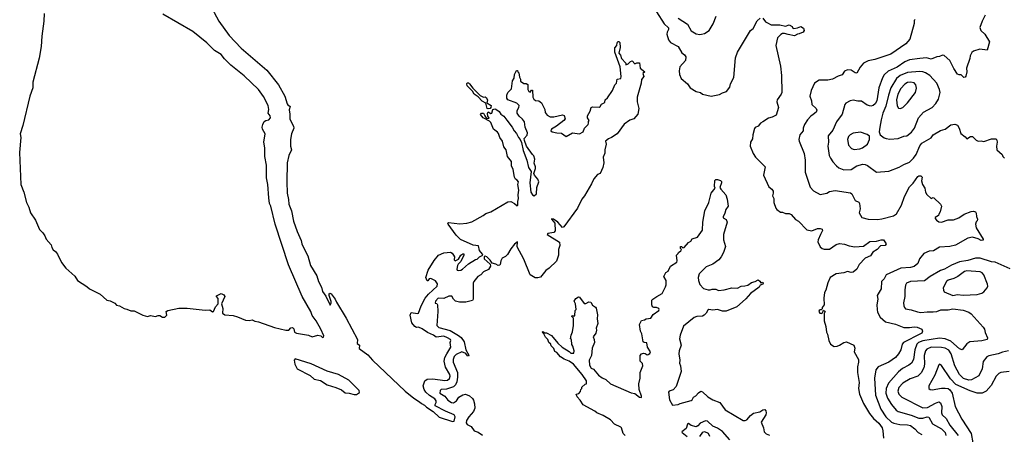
# Model space of a CAD drawing. Extents: x 1678759 to 1859541, y 384609 to 522867.
# Tile 132 of 256: x 1680364 to 1690833, y 495657 to 500069. Entities that reach past the tile are written whole.
import ezdxf

# ---------------------------------------------------------------- set-up
doc = ezdxf.new("R2010")
doc.units = 0

msp = doc.modelspace()

# ---------------------------------------------------------------- linework, layer by layer
at = {"layer": '0CON20XD'}
for points in [[(1682380, 500245), (1682481, 500055), (1682590, 499900), (1682720, 499765), (1682993, 499533), (1683116, 499376), (1683182, 499255), (1683207, 499175), (1683215, 499162), (1683241, 499145), (1683231, 499109), (1683238, 499065), (1683235, 499012), (1683275, 498935), (1683279, 498915), (1683254, 498855), (1683244, 498795), (1683245, 498725), (1683256, 498685), (1683225, 498625), (1683208, 498545), (1683205, 498345), (1683209, 498225), (1683223, 498155), (1683225, 498105), (1683254, 498035), (1683275, 497926), (1683314, 497815), (1683358, 497718), (1683365, 497685), (1683405, 497594), (1683428, 497558), (1683455, 497455), (1683522, 497342), (1683540, 497285), (1683573, 497223), (1683585, 497176), (1683619, 497129), (1683665, 497030), (1683676, 497054), (1683675, 497070), (1683653, 497135), (1683655, 497150), (1683662, 497158), (1683675, 497152), (1683718, 497095), (1683732, 497062), (1683835, 496894), (1683955, 496666), (1683953, 496625), (1683977, 496605), (1683975, 496572), (1684065, 496504), (1684115, 496445), (1684463, 496115), (1684555, 496042), (1684615, 496004), (1684636, 495985), (1684669, 495969), (1684688, 495945), (1684761, 495901), (1684825, 495841), (1684965, 495795), (1684985, 495796), (1684996, 495845), (1684985, 495865), (1684893, 495903), (1684781, 495961), (1684780, 495975), (1684793, 495997), (1684794, 496015), (1684777, 496035), (1684721, 496071), (1684684, 496105), (1684664, 496135), (1684655, 496175), (1684672, 496228), (1684695, 496245), (1684757, 496247), (1684885, 496230), (1684914, 496235), (1684935, 496252), (1684942, 496275), (1684939, 496295), (1684892, 496372), (1684878, 496435), (1684884, 496476), (1684906, 496515), (1684947, 496585), (1684942, 496635), (1684949, 496655), (1684944, 496665), (1684914, 496685), (1684875, 496700), (1684791, 496691), (1684765, 496713), (1684701, 496741), (1684645, 496781), (1684605, 496799), (1684585, 496795), (1684565, 496804), (1684533, 496845), (1684515, 496925), (1684525, 496955), (1684595, 496942), (1684605, 496946), (1684634, 497026), (1684674, 497106), (1684710, 497150), (1684802, 497235), (1684805, 497258), (1684785, 497292), (1684735, 497317), (1684719, 497311), (1684705, 497290), (1684695, 497292), (1684681, 497325), (1684709, 497405), (1684772, 497508), (1684817, 497565), (1684875, 497589), (1684945, 497595), (1684962, 497585), (1684978, 497565), (1684986, 497545), (1684985, 497515), (1684995, 497504), (1685029, 497521), (1685055, 497563), (1685075, 497577), (1685087, 497577), (1685087, 497565), (1685056, 497495), (1685025, 497469), (1685018, 497455), (1685011, 497415), (1685014, 497405), (1685025, 497401), (1685053, 497405), (1685072, 497415), (1685135, 497472), (1685212, 497518), (1685228, 497522), (1685254, 497546), (1685287, 497563), (1685286, 497575), (1685252, 497612), (1685244, 497664), (1685185, 497670), (1685052, 497732), (1685006, 497775), (1684920, 497895), (1684918, 497905), (1684925, 497910), (1685045, 497896), (1685117, 497903), (1685171, 497919), (1685293, 497985), (1685322, 498008), (1685375, 498026), (1685555, 498131), (1685585, 498134), (1685625, 498112), (1685655, 498087), (1685661, 498095), (1685661, 498135), (1685668, 498168), (1685664, 498206), (1685672, 498255), (1685659, 498315), (1685666, 498345), (1685655, 498363), (1685635, 498372), (1685626, 498395), (1685610, 498475), (1685594, 498515), (1685595, 498560), (1685551, 498615), (1685536, 498685), (1685513, 498715), (1685496, 498775), (1685470, 498815), (1685455, 498858), (1685445, 498872), (1685402, 498905), (1685372, 498975), (1685359, 498989), (1685292, 499025), (1685265, 499062), (1685274, 499076), (1685296, 499076), (1685308, 499045), (1685328, 499018), (1685357, 499023), (1685342, 499042), (1685337, 499073), (1685345, 499090), (1685372, 499072), (1685385, 499073), (1685396, 499114), (1685415, 499121), (1685428, 499118), (1685463, 499093), (1685480, 499065), (1685511, 499041), (1685545, 499001), (1685602, 498925), (1685622, 498885), (1685648, 498858), (1685668, 498815), (1685687, 498795), (1685701, 498761), (1685719, 498679), (1685755, 498574), (1685774, 498495), (1685801, 498455), (1685788, 498335), (1685799, 498235), (1685815, 498205), (1685835, 498196), (1685859, 498215), (1685863, 498285), (1685883, 498345), (1685873, 498373), (1685839, 498415), (1685832, 498432), (1685849, 498485), (1685848, 498505), (1685834, 498544), (1685842, 498585), (1685830, 498620), (1685816, 498636), (1685751, 498725), (1685730, 498785), (1685728, 498805), (1685759, 498841), (1685763, 498865), (1685737, 498925), (1685732, 498982), (1685711, 499011), (1685675, 499042), (1685655, 499074), (1685655, 499104), (1685673, 499135), (1685675, 499155), (1685650, 499180), (1685555, 499215), (1685542, 499235), (1685543, 499265), (1685555, 499294), (1685593, 499335), (1685605, 499420), (1685622, 499448), (1685626, 499485), (1685645, 499530), (1685658, 499528), (1685660, 499515), (1685672, 499502), (1685678, 499458), (1685690, 499435), (1685690, 499415), (1685725, 499390), (1685749, 499389), (1685768, 499378), (1685767, 499325), (1685778, 499305), (1685792, 499298), (1685805, 499318), (1685815, 499320), (1685820, 499245), (1685832, 499225), (1685848, 499208), (1685885, 499206), (1685914, 499185), (1685948, 499115), (1685952, 499082), (1685973, 499053), (1686005, 499035), (1686045, 499035), (1686135, 499058), (1686155, 499048), (1686163, 499015), (1686150, 498995), (1686070, 498935), (1686018, 498905), (1686011, 498885), (1686024, 498875), (1686075, 498864), (1686125, 498862), (1686175, 498826), (1686243, 498867), (1686315, 498853), (1686354, 498875), (1686371, 498915), (1686407, 498955), (1686412, 498968), (1686412, 498985), (1686420, 498995), (1686402, 499025), (1686400, 499045), (1686430, 499095), (1686442, 499135), (1686455, 499142), (1686525, 499138), (1686536, 499144), (1686551, 499169), (1686580, 499185), (1686587, 499193), (1686588, 499215), (1686615, 499238), (1686668, 499315), (1686692, 499375), (1686710, 499395), (1686715, 499438), (1686755, 499442), (1686759, 499465), (1686749, 499569), (1686692, 499725), (1686692, 499768), (1686712, 499795), (1686718, 499822)], [(1680625, 500135), (1680622, 500055), (1680600, 499895), (1680592, 499785), (1680570, 499660), (1680505, 499405), (1680504, 499345), (1680472, 499255), (1680398, 498942), (1680371, 498855), (1680376, 498815), (1680364, 498656), (1680375, 498315), (1680407, 498235), (1680436, 498125), (1680463, 498073), (1680480, 498015), (1680534, 497935), (1680574, 497835), (1680610, 497800), (1680630, 497770), (1680645, 497733), (1680699, 497675), (1680706, 497645), (1680721, 497621), (1680745, 497604), (1680768, 497575), (1680808, 497485), (1680854, 497425), (1680949, 497339), (1680980, 497295), (1681080, 497230), (1681108, 497205), (1681220, 497150), (1681291, 497085), (1681325, 497076), (1681375, 497053), (1681395, 497032), (1681425, 497025), (1681475, 496995), (1681505, 496990), (1681545, 496970), (1681583, 496973), (1681675, 496925), (1681725, 496911), (1681755, 496922), (1681809, 496911), (1681835, 496922), (1681855, 496923), (1681883, 496905), (1681906, 496904), (1681928, 496925), (1681923, 496965), (1681938, 496975), (1682055, 496998), (1682145, 497001), (1682335, 496980), (1682385, 496982), (1682415, 496961), (1682426, 496965), (1682448, 497015), (1682474, 497045), (1682475, 497104), (1682456, 497125), (1682458, 497132), (1682505, 497156), (1682535, 497141), (1682544, 497125), (1682511, 497045), (1682523, 496995), (1682519, 496945), (1682545, 496928), (1682635, 496921), (1682679, 496909), (1682765, 496871), (1682805, 496869), (1682835, 496877), (1682865, 496861), (1682905, 496854), (1683072, 496795), (1683195, 496765), (1683226, 496764), (1683248, 496792), (1683265, 496794), (1683280, 496780), (1683285, 496745), (1683306, 496735), (1683435, 496712), (1683475, 496695), (1683535, 496711), (1683565, 496705), (1683585, 496688)], [(1683585, 496688), (1683595, 496690), (1683598, 496705), (1683566, 496775), (1683515, 496865), (1683473, 496923), (1683459, 496965), (1683367, 497125), (1683221, 497461), (1683080, 497895), (1683036, 498085), (1683020, 498115), (1683013, 498173), (1683002, 498315), (1682987, 498385), (1682988, 498522), (1682972, 498612), (1682972, 498705), (1682961, 498765), (1682975, 498855), (1682945, 498905), (1682942, 498925), (1682949, 498955), (1682965, 498986), (1682983, 498997), (1683015, 499003), (1683031, 499025), (1683028, 499045), (1683006, 499075), (1683012, 499115), (1683006, 499156), (1682955, 499252), (1682905, 499328), (1682751, 499471), (1682610, 499585), (1682578, 499618), (1682541, 499651), (1682505, 499699), (1682435, 499742), (1682355, 499824), (1682206, 499945), (1681888, 500128)], [(1687134, 500154), (1687218, 500025), (1687262, 499982), (1687262, 499965), (1687247, 499935), (1687244, 499915), (1687263, 499855), (1687285, 499826), (1687366, 499785), (1687404, 499715), (1687434, 499694), (1687446, 499675), (1687444, 499635), (1687384, 499566), (1687376, 499525), (1687381, 499485), (1687398, 499445), (1687465, 499385), (1687494, 499345), (1687556, 499306), (1687603, 499293), (1687625, 499276), (1687715, 499254), (1687805, 499272), (1687838, 499292), (1687880, 499305), (1687915, 499352), (1687921, 499385), (1687957, 499455), (1687976, 499664), (1687996, 499725), (1688135, 499954), (1688164, 499975), (1688205, 500058), (1688236, 500084)], [(1687365, 500087), (1687465, 500020), (1687505, 499951), (1687555, 499919), (1687595, 499911)], [(1687595, 499911), (1687615, 499914), (1687647, 499923), (1687696, 499955), (1687739, 500025), (1687768, 500105)], [(1688265, 500084), (1688293, 500045), (1688314, 500034), (1688355, 500015), (1688445, 500015), (1688505, 499999), (1688545, 500014), (1688576, 499996), (1688585, 499980), (1688595, 499977), (1688635, 499983), (1688668, 499998), (1688698, 499978), (1688704, 499955), (1688694, 499936), (1688652, 499918), (1688634, 499916), (1688601, 499899), (1688535, 499910), (1688495, 499924), (1688475, 499923), (1688457, 499913), (1688423, 499875), (1688405, 499795), (1688452, 499575), (1688463, 499475), (1688466, 499295), (1688459, 499275), (1688417, 499215), (1688414, 499195), (1688433, 499135), (1688406, 499055), (1688365, 499031), (1688325, 499022), (1688265, 498984), (1688241, 498969), (1688215, 498936), (1688185, 498922), (1688178, 498912), (1688159, 498845), (1688157, 498803), (1688136, 498765), (1688131, 498725), (1688164, 498645), (1688189, 498605), (1688291, 498505), (1688274, 498415), (1688329, 498289), (1688360, 498265), (1688374, 498245), (1688376, 498225), (1688369, 498195), (1688381, 498165), (1688382, 498125), (1688404, 498064), (1688415, 498049), (1688455, 498021), (1688475, 498020), (1688505, 498007), (1688545, 498006), (1688565, 497996), (1688614, 497944), (1688646, 497926), (1688735, 497832), (1688785, 497823), (1688845, 497846), (1688875, 497847), (1688895, 497841), (1688901, 497825), (1688877, 497785), (1688852, 497725), (1688850, 497705), (1688874, 497654), (1688895, 497636), (1688919, 497629), (1688975, 497629), (1689045, 497676), (1689082, 497688), (1689135, 497682), (1689185, 497663), (1689244, 497654), (1689335, 497660), (1689402, 497708), (1689475, 497714), (1689525, 497727), (1689547, 497725), (1689577, 497685), (1689565, 497666), (1689515, 497663), (1689482, 497625), (1689435, 497596), (1689409, 497555), (1689355, 497530), (1689288, 497465), (1689266, 497415), (1689225, 497383), (1689205, 497379), (1689165, 497391), (1689125, 497374), (1689045, 497366), (1688983, 497327), (1688955, 497268), (1688935, 497190), (1688920, 497165), (1688913, 497105), (1688918, 497035), (1688898, 497005), (1688898, 496992), (1688887, 496983), (1688875, 496982), (1688864, 496976), (1688860, 496965), (1688870, 496945), (1688886, 496944), (1688899, 496951), (1688912, 496978), (1688927, 496965), (1688917, 496943), (1688918, 496865), (1688934, 496805), (1688941, 496745), (1688954, 496724), (1688966, 496655), (1688984, 496615), (1689023, 496593), (1689055, 496594), (1689081, 496605), (1689125, 496636), (1689155, 496643), (1689232, 496605), (1689243, 496575), (1689238, 496535), (1689283, 496453), (1689284, 496425), (1689271, 496375), (1689272, 496315), (1689288, 496208), (1689284, 496145), (1689293, 496085), (1689336, 495985), (1689398, 495878), (1689443, 495825), (1689500, 495775), (1689533, 495725), (1689542, 495695), (1689548, 495618)], [(1690631, 500119), (1690596, 500055), (1690574, 499985), (1690584, 499955), (1690624, 499915), (1690676, 499835), (1690650, 499745), (1690574, 499754), (1690505, 499736), (1690489, 499721), (1690469, 499685), (1690465, 499658), (1690431, 499555), (1690436, 499514), (1690425, 499470), (1690415, 499458), (1690403, 499453), (1690375, 499482), (1690352, 499482), (1690335, 499490), (1690295, 499550), (1690254, 499634), (1690195, 499689), (1690175, 499690), (1690145, 499677), (1690115, 499674), (1690055, 499650), (1690005, 499663), (1689935, 499655), (1689825, 499641), (1689775, 499621), (1689695, 499565), (1689599, 499521), (1689556, 499484), (1689538, 499452), (1689498, 499345), (1689476, 499205), (1689461, 499175), (1689438, 499155), (1689415, 499150), (1689375, 499158), (1689315, 499204), (1689275, 499202), (1689225, 499214), (1689193, 499207), (1689148, 499182), (1689137, 499165), (1689109, 499065), (1689049, 498981), (1689009, 498895), (1688959, 498835), (1688962, 498765), (1688956, 498724), (1688972, 498625), (1688985, 498595), (1689008, 498558), (1689048, 498515), (1689075, 498492), (1689125, 498472), (1689205, 498476), (1689266, 498514), (1689329, 498531), (1689355, 498529), (1689378, 498518), (1689475, 498446), (1689605, 498456), (1689715, 498499), (1689765, 498530), (1689825, 498554), (1689866, 498594), (1689895, 498636), (1689934, 498726), (1689956, 498754), (1690055, 498813), (1690077, 498843), (1690155, 498891), (1690204, 498906), (1690265, 498951), (1690305, 498959), (1690335, 498947), (1690354, 498915), (1690369, 498859), (1690415, 498822), (1690435, 498802), (1690472, 498825), (1690495, 498827), (1690535, 498787), (1690555, 498777), (1690585, 498780), (1690616, 498774), (1690695, 498803), (1690745, 498803), (1690755, 498788), (1690758, 498765), (1690749, 498725), (1690754, 498685), (1690810, 498635), (1690817, 498615), (1690836, 498595)], [(1689885, 500070), (1689875, 500060), (1689873, 500027), (1689827, 499863), (1689786, 499814), (1689625, 499702), (1689455, 499647), (1689385, 499630), (1689335, 499605), (1689301, 499565), (1689265, 499500), (1689247, 499505), (1689205, 499532), (1689165, 499534), (1689135, 499520), (1689108, 499482), (1689065, 499469), (1689005, 499436), (1688955, 499424), (1688865, 499426), (1688816, 499394), (1688780, 499315), (1688764, 499255), (1688782, 499205), (1688788, 499165), (1688832, 499125), (1688841, 499105), (1688831, 499085), (1688799, 499061), (1688775, 499044), (1688740, 499005), (1688709, 498955), (1688696, 498915), (1688694, 498885), (1688660, 498845), (1688648, 498795), (1688650, 498775), (1688706, 498645), (1688717, 498575), (1688716, 498445), (1688768, 498288), (1688805, 498249), (1688875, 498209), (1688945, 498224), (1688975, 498240), (1689035, 498251), (1689196, 498226), (1689210, 498215), (1689246, 498146), (1689285, 498126), (1689292, 498115), (1689299, 498055), (1689288, 498015), (1689319, 497965), (1689385, 497947), (1689485, 497942), (1689529, 497951), (1689655, 497982), (1689685, 498002), (1689740, 498095), (1689773, 498187), (1689825, 498289), (1689865, 498330), (1689915, 498399), (1689925, 498406), (1689945, 498407), (1689960, 498395), (1689953, 498355), (1689964, 498315), (1689988, 498275), (1689994, 498235), (1690008, 498208), (1690055, 498168), (1690075, 498177), (1690085, 498173), (1690156, 498106), (1690166, 498086), (1690151, 498025), (1690135, 498000), (1690132, 497985), (1690098, 497965), (1690097, 497955), (1690111, 497935), (1690135, 497919), (1690165, 497916), (1690235, 497939), (1690291, 497939), (1690348, 497962), (1690405, 497999), (1690480, 498030), (1690505, 498032), (1690526, 498026), (1690532, 498012), (1690536, 497975), (1690548, 497945), (1690545, 497928), (1690535, 497917), (1690526, 497894), (1690532, 497855), (1690608, 497735), (1690608, 497722), (1690585, 497720), (1690555, 497738), (1690495, 497754), (1690446, 497744), (1690315, 497669), (1690255, 497656), (1690145, 497649), (1690079, 497611), (1690033, 497607), (1689978, 497582), (1689931, 497525), (1689915, 497474), (1689875, 497442), (1689835, 497431), (1689734, 497426), (1689575, 497354), (1689555, 497313), (1689528, 497285), (1689522, 497205), (1689482, 497135), (1689488, 497095), (1689478, 497035), (1689480, 496985)], [(1686718, 499822), (1686724, 499836), (1686733, 499837), (1686746, 499825), (1686747, 499775), (1686733, 499713), (1686752, 499692), (1686764, 499655), (1686810, 499605), (1686810, 499590), (1686835, 499600), (1686860, 499625), (1686875, 499630), (1686905, 499600), (1686925, 499610), (1686955, 499610), (1686960, 499555), (1687010, 499515), (1686990, 499495), (1687000, 499465), (1686976, 499434), (1686971, 499395), (1686931, 499245), (1686928, 499195), (1686947, 499125), (1686935, 499065), (1686894, 499015), (1686851, 498999), (1686792, 498958), (1686715, 498856), (1686655, 498814), (1686625, 498802), (1686594, 498775), (1686598, 498745), (1686584, 498685), (1686585, 498650), (1686569, 498605), (1686576, 498545), (1686564, 498495), (1686535, 498434), (1686508, 498422), (1686467, 498375), (1686445, 498321), (1686369, 498195), (1686341, 498159), (1686295, 498064), (1686150, 497865), (1686135, 497857), (1686087, 497916), (1686040, 497945), (1686020, 497950), (1686018, 497945), (1686054, 497905), (1686056, 497824), (1686044, 497806), (1685980, 497795), (1685972, 497785), (1686105, 497702), (1686108, 497665), (1686094, 497625), (1686094, 497565), (1686070, 497500), (1685995, 497425), (1685960, 497400), (1685900, 497330), (1685875, 497322), (1685845, 497324), (1685790, 497355), (1685725, 497520), (1685652, 497652), (1685657, 497707), (1685625, 497681), (1685585, 497631), (1685551, 497569), (1685530, 497550), (1685495, 497532), (1685481, 497505), (1685474, 497465), (1685465, 497456), (1685450, 497455), (1685428, 497468), (1685387, 497477), (1685365, 497510), (1685330, 497545), (1685315, 497552), (1685301, 497549), (1685303, 497525), (1685367, 497467), (1685370, 497445), (1685348, 497412), (1685295, 497388), (1685266, 497354), (1685235, 497335), (1685192, 497285), (1685186, 497266), (1685187, 497095), (1685178, 497082), (1685108, 497062), (1685042, 497062), (1684998, 497075), (1684978, 497095), (1684958, 497128), (1684927, 497127), (1684875, 497104), (1684812, 497105), (1684786, 497075), (1684783, 497053), (1684798, 497048), (1684807, 497035), (1684810, 496965), (1684799, 496815), (1684820, 496795), (1684941, 496761), (1685030, 496710), (1685058, 496688), (1685090, 496640), (1685107, 496557), (1685140, 496500), (1685135, 496490), (1685125, 496492), (1685106, 496516), (1685065, 496535), (1685005, 496507), (1684982, 496485), (1684972, 496455), (1684974, 496425), (1685019, 496315), (1685020, 496265), (1685013, 496215), (1684997, 496183), (1684975, 496162), (1684902, 496138), (1684845, 496136), (1684835, 496125), (1684831, 496095), (1684883, 496065), (1684915, 496020), (1684955, 495996), (1684975, 495991), (1685008, 496015), (1685035, 496054), (1685075, 496076), (1685105, 496083), (1685145, 496066), (1685178, 496038), (1685190, 496020), (1685201, 495981), (1685204, 495936), (1685189, 495901), (1685138, 495845), (1685116, 495805), (1685111, 495781), (1685121, 495761), (1685165, 495740), (1685198, 495695), (1685239, 495679), (1685285, 495648)], [(1689615, 498799), (1689705, 498804), (1689765, 498829), (1689795, 498835), (1689847, 498873), (1689877, 498915), (1689921, 499025), (1689975, 499085), (1690066, 499134), (1690104, 499176), (1690132, 499225), (1690150, 499295), (1690145, 499327), (1690116, 499395), (1690041, 499475), (1689995, 499505), (1689965, 499515), (1689935, 499518), (1689804, 499506), (1689724, 499476), (1689687, 499445), (1689626, 499344), (1689600, 499265), (1689572, 499148), (1689542, 499075), (1689522, 499005), (1689509, 498925), (1689504, 498875), (1689514, 498845), (1689555, 498813), (1689575, 498804), (1689615, 498799)], [(1685345, 499119), (1685333, 499123), (1685320, 499180), (1685281, 499201), (1685240, 499249), (1685197, 499277), (1685179, 499309), (1685122, 499365), (1685117, 499385), (1685121, 499399), (1685135, 499398), (1685148, 499388), (1685182, 499342), (1685261, 499261), (1685295, 499244), (1685315, 499248), (1685325, 499240), (1685337, 499215), (1685332, 499185), (1685378, 499155), (1685374, 499135), (1685365, 499124), (1685345, 499119)], [(1689725, 499124), (1689755, 499136), (1689805, 499183), (1689888, 499295), (1689899, 499339), (1689893, 499375), (1689876, 499396), (1689835, 499404), (1689805, 499400), (1689775, 499382), (1689732, 499338), (1689701, 499275), (1689685, 499215), (1689695, 499152), (1689707, 499127), (1689725, 499124)], [(1689235, 498688), (1689295, 498695), (1689325, 498706), (1689377, 498745), (1689399, 498795), (1689399, 498829), (1689375, 498849), (1689305, 498872), (1689225, 498861), (1689195, 498845), (1689175, 498825), (1689164, 498795), (1689176, 498735), (1689209, 498699), (1689235, 498688)], [(1686802, 495645), (1686782, 495665), (1686762, 495725), (1686755, 495732), (1686687, 495767), (1686645, 495812), (1686567, 495857), (1686500, 495885), (1686480, 495905), (1686355, 495970), (1686325, 496020), (1686290, 496055), (1686280, 496085), (1686308, 496092), (1686328, 496112), (1686330, 496135), (1686340, 496145), (1686342, 496158), (1686375, 496190), (1686390, 496195), (1686392, 496225), (1686346, 496295), (1686253, 496405), (1686205, 496437), (1686155, 496458), (1686115, 496482), (1686075, 496528), (1686055, 496540), (1686045, 496570), (1686015, 496600), (1686010, 496615), (1685990, 496635), (1685978, 496665), (1685955, 496690), (1685938, 496728), (1685920, 496745), (1685925, 496750), (1685948, 496738), (1685967, 496737), (1686018, 496708), (1686085, 496628), (1686133, 496585), (1686208, 496538), (1686225, 496520), (1686255, 496520), (1686260, 496545), (1686247, 496597), (1686233, 496613), (1686230, 496665), (1686222, 496675), (1686228, 496712), (1686243, 496747), (1686252, 496815), (1686252, 496892), (1686230, 496915), (1686245, 496920), (1686255, 496910), (1686268, 496922), (1686270, 496975), (1686280, 496985), (1686272, 497045), (1686260, 497075), (1686277, 497103), (1686305, 497120), (1686315, 497117), (1686365, 497050), (1686385, 497050), (1686415, 497067), (1686435, 497062), (1686455, 497030), (1686485, 497012), (1686495, 497000), (1686507, 496927), (1686504, 496885), (1686511, 496835), (1686494, 496786), (1686496, 496764), (1686489, 496735), (1686462, 496695), (1686473, 496665), (1686474, 496636), (1686450, 496575), (1686443, 496495), (1686420, 496445), (1686424, 496394), (1686442, 496362), (1686465, 496350), (1686518, 496288), (1686558, 496258), (1686595, 496240), (1686646, 496196), (1686865, 496099), (1686905, 496091), (1686955, 496054), (1686975, 496048), (1686975, 496065), (1686951, 496135), (1686948, 496195), (1686962, 496255), (1686962, 496315), (1686991, 496385), (1686985, 496410), (1686963, 496435), (1686960, 496495), (1686976, 496514), (1686995, 496521), (1687015, 496518), (1687035, 496504), (1687048, 496505), (1687065, 496519), (1687071, 496535), (1687038, 496585), (1687032, 496632), (1687005, 496633), (1686993, 496643), (1686980, 496725), (1686964, 496755), (1686954, 496825), (1686975, 496867), (1687006, 496874), (1687025, 496886), (1687074, 496895), (1687099, 496931), (1687159, 496975), (1687164, 496985), (1687160, 496995), (1687135, 497007), (1687105, 497008), (1687094, 497015), (1687084, 497035), (1687087, 497085), (1687095, 497097), (1687138, 497125), (1687195, 497157), (1687232, 497225), (1687238, 497248), (1687237, 497295), (1687212, 497335), (1687235, 497378), (1687258, 497395), (1687284, 497446), (1687351, 497489), (1687356, 497505), (1687348, 497562), (1687365, 497580), (1687368, 497592), (1687395, 497610), (1687402, 497625), (1687390, 497635), (1687390, 497655), (1687400, 497655), (1687415, 497642), (1687430, 497645), (1687475, 497700), (1687499, 497711), (1687514, 497736), (1687572, 497755), (1687625, 497830), (1687627, 497915), (1687650, 498035), (1687691, 498125), (1687716, 498224), (1687758, 498275), (1687752, 498295), (1687755, 498358), (1687765, 498368), (1687785, 498368), (1687815, 498358), (1687826, 498346), (1687826, 498334), (1687808, 498285), (1687818, 498265), (1687873, 498205), (1687888, 498158), (1687897, 498085), (1687872, 498048), (1687861, 498009), (1687843, 497973), (1687845, 497960), (1687877, 497943), (1687886, 497915), (1687849, 497785), (1687848, 497725), (1687867, 497655), (1687847, 497593), (1687822, 497545), (1687799, 497515), (1687735, 497469), (1687662, 497438), (1687588, 497365), (1687579, 497325), (1687582, 497295), (1687595, 497250), (1687635, 497210), (1687685, 497193), (1687705, 497193), (1687727, 497203), (1687765, 497203), (1687795, 497188), (1687855, 497193), (1687935, 497217), (1687995, 497212), (1688035, 497234), (1688075, 497236), (1688105, 497246), (1688145, 497274), (1688185, 497282), (1688215, 497300), (1688235, 497288), (1688245, 497270), (1688265, 497277), (1688270, 497265), (1688266, 497255), (1688236, 497244), (1688225, 497224), (1688135, 497155), (1688085, 497098), (1688048, 497068), (1687989, 497015), (1687875, 496966), (1687835, 496967), (1687785, 496984), (1687735, 496979), (1687693, 496987), (1687681, 496979), (1687662, 496945), (1687643, 496925), (1687624, 496915), (1687565, 496911), (1687535, 496901), (1687423, 496807), (1687386, 496714), (1687378, 496675), (1687396, 496605), (1687375, 496545), (1687371, 496515), (1687384, 496445), (1687379, 496415), (1687391, 496385), (1687396, 496325), (1687343, 496165), (1687311, 496129), (1687270, 496115), (1687264, 496106), (1687273, 496025), (1687305, 495968), (1687365, 495975), (1687386, 495984)], [(1690895, 497419), (1690735, 497488), (1690696, 497494), (1690575, 497533), (1690525, 497531), (1690445, 497507), (1690355, 497492), (1690272, 497458), (1690196, 497415), (1690155, 497401), (1690045, 497335), (1689985, 497292), (1689835, 497283), (1689793, 497265), (1689782, 497245), (1689774, 497195), (1689774, 497125), (1689762, 497055), (1689764, 497024), (1689770, 497005), (1689783, 496993), (1689841, 496981), (1689909, 496959), (1689945, 496955), (1690012, 496962), (1690075, 496960), (1690115, 496965), (1690159, 496981), (1690235, 496983), (1690285, 496993), (1690395, 496977), (1690455, 496958), (1690480, 496940), (1690608, 496798), (1690622, 496775), (1690629, 496739), (1690653, 496685), (1690651, 496665), (1690595, 496652), (1690465, 496641), (1690435, 496619), (1690385, 496558), (1690355, 496568), (1690265, 496648), (1690205, 496673), (1690145, 496680), (1689965, 496653)], [(1690285, 497136), (1690335, 497144), (1690395, 497138), (1690545, 497144), (1690595, 497160), (1690616, 497174), (1690650, 497215), (1690656, 497234), (1690654, 497255), (1690614, 497354), (1690596, 497376), (1690575, 497386), (1690435, 497396), (1690409, 497391), (1690337, 497335), (1690295, 497314), (1690235, 497297), (1690217, 497285), (1690184, 497215), (1690185, 497190), (1690193, 497173), (1690285, 497136)], [(1689480, 496985), (1689485, 496958), (1689512, 496905), (1689569, 496855), (1689675, 496828), (1689765, 496794), (1689825, 496793), (1689875, 496800), (1689905, 496796), (1689956, 496776), (1689964, 496755), (1689956, 496735), (1689943, 496725), (1689761, 496635), (1689747, 496615), (1689733, 496557), (1689709, 496515), (1689675, 496474), (1689606, 496425), (1689493, 496377), (1689468, 496345), (1689453, 496255), (1689462, 496075), (1689521, 495925), (1689573, 495843), (1689635, 495787), (1689657, 495777), (1689723, 495763), (1689805, 495759), (1689835, 495750), (1689883, 495715), (1689916, 495676), (1689957, 495657)], [(1689965, 496653), (1689919, 496635), (1689901, 496615), (1689880, 496555), (1689867, 496455), (1689845, 496414), (1689817, 496393), (1689752, 496358), (1689708, 496322), (1689600, 496200), (1689575, 496145), (1689574, 496095), (1689592, 496042), (1689635, 495974), (1689682, 495915), (1689705, 495899), (1689841, 495861), (1689925, 495828), (1689965, 495831), (1690014, 495844), (1690029, 495839), (1690070, 495770), (1690166, 495715), (1690203, 495675), (1690211, 495645)], [(1690879, 496545), (1690815, 496531), (1690768, 496512), (1690667, 496493), (1690648, 496482), (1690608, 496432), (1690599, 496355), (1690562, 496278), (1690484, 496236), (1690455, 496234), (1690398, 496252), (1690358, 496295), (1690308, 496385), (1690268, 496515), (1690242, 496552), (1690204, 496574), (1690165, 496581), (1690055, 496585), (1690008, 496565), (1689994, 496545), (1689980, 496495), (1689984, 496405), (1689978, 496365), (1689950, 496310), (1689915, 496277), (1689833, 496247), (1689755, 496202), (1689710, 496155), (1689700, 496115), (1689713, 496083), (1689743, 496053), (1689965, 495940), (1690015, 495942), (1690101, 495989), (1690135, 496004), (1690155, 495994), (1690167, 495953), (1690165, 495885), (1690172, 495865), (1690215, 495825), (1690255, 495755), (1690341, 495645)], [(1683920, 496080), (1683945, 496082), (1683976, 496104), (1683974, 496125), (1683864, 496235), (1683755, 496293), (1683635, 496331), (1683465, 496409), (1683295, 496459), (1683284, 496446), (1683288, 496405), (1683315, 496355), (1683453, 496283), (1683495, 496243), (1683561, 496231), (1683635, 496185), (1683727, 496157), (1683785, 496132), (1683825, 496100), (1683866, 496096), (1683920, 496080)], [(1690885, 496326), (1690795, 496316), (1690776, 496304), (1690747, 496275), (1690692, 496178), (1690639, 496115), (1690596, 496094), (1690545, 496096), (1690470, 496120), (1690318, 496188), (1690259, 496249), (1690165, 496390), (1690145, 496403), (1690135, 496398), (1690094, 496286), (1690029, 496175), (1690031, 496145), (1690044, 496134), (1690065, 496131), (1690165, 496150), (1690205, 496150), (1690235, 496145), (1690252, 496132), (1690278, 496095), (1690312, 495955), (1690380, 495820), (1690479, 495665), (1690499, 495565)], [(1687386, 495984), (1687503, 496017), (1687514, 496026), (1687527, 496053), (1687554, 496066), (1687580, 496100), (1687605, 496117), (1687625, 496108), (1687682, 496055), (1687735, 496024), (1687807, 495995), (1687865, 495919), (1688055, 495806), (1688076, 495804), (1688097, 495813), (1688135, 495857), (1688165, 495881), (1688235, 495898), (1688265, 495918), (1688285, 495920), (1688297, 495907), (1688302, 495885), (1688297, 495865), (1688248, 495785), (1688271, 495725), (1688279, 495685), (1688301, 495661), (1688338, 495648)], [(1687915, 495600), (1687838, 495689), (1687785, 495723), (1687733, 495743), (1687676, 495796), (1687655, 495800), (1687599, 495775), (1687574, 495746), (1687555, 495736), (1687505, 495751), (1687475, 495771), (1687466, 495764), (1687449, 495721), (1687403, 495685), (1687407, 495675), (1687460, 495635)], [(1687595, 495634), (1687628, 495682), (1687645, 495687), (1687685, 495668), (1687699, 495639)]]:
    msp.add_lwpolyline(points, dxfattribs=at)

doc.saveas('drawing.dxf')
